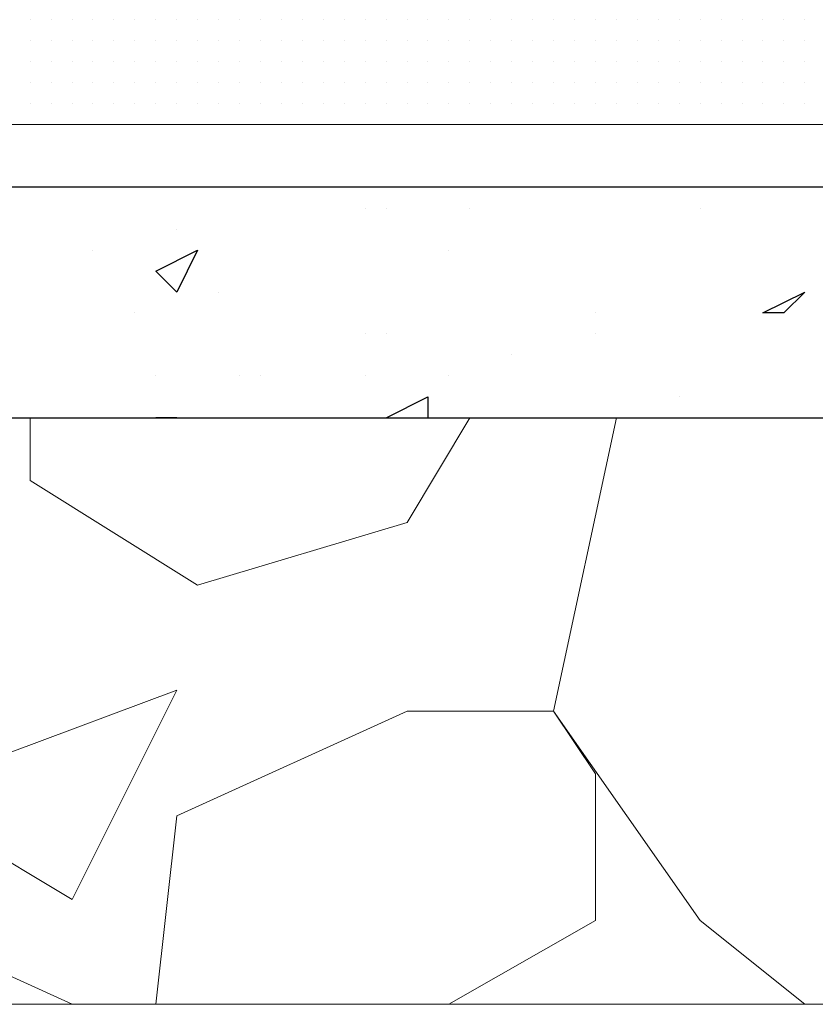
# Model space of a CAD drawing. Header units: metres. Extents: x 5.7 to 89.8, y 4 to 63.5.
# Tile 62 of 256: x 16.526 to 16.892, y 45.389 to 45.841. Entities that reach past the tile are written whole.
import ezdxf

# ---------------------------------------------------------------- set-up
doc = ezdxf.new("R2010")
doc.units = ezdxf.units.M
doc.header["$MEASUREMENT"] = 0
for name, color, linetype in [('PDF17_hatch', 7, 'Continuous'), ('PDF17_hatch-borshi', 7, 'Continuous'), ('PDF17_kaff', 7, 'Continuous')]:
    doc.layers.add(name, color=color, linetype=linetype)

msp = doc.modelspace()

# ---------------------------------------------------------------- linework, layer by layer
at = {"layer": 'PDF17_hatch', "lineweight": 25}
for points in [[(16.68445, 45.75462), (16.68445, 45.75462)], [(16.69408, 45.75462), (16.69408, 45.75462)], [(16.7326, 45.75462), (16.7326, 45.75462)], [(16.83855, 45.75462), (16.83855, 45.75462)], [(16.59777, 45.74499), (16.59777, 45.74499)], [(16.55924, 45.73536), (16.55924, 45.73536)], [(16.72297, 45.73536), (16.72297, 45.73536)], [(16.61703, 45.7161), (16.61703, 45.7161)], [(16.8867, 45.7161), (16.8867, 45.7161)], [(16.57851, 45.70646), (16.57851, 45.70646)], [(16.79039, 45.70646), (16.79039, 45.70646)], [(16.87707, 45.70646), (16.87707, 45.70646)], [(16.68445, 45.69683), (16.68445, 45.69683)], [(16.69408, 45.69683), (16.69408, 45.69683)], [(16.79039, 45.69683), (16.79039, 45.69683)], [(16.75187, 45.6872), (16.75187, 45.6872)], [(16.58814, 45.67757), (16.58814, 45.67757)], [(16.62666, 45.67757), (16.62666, 45.67757)], [(16.63629, 45.67757), (16.63629, 45.67757)], [(16.68445, 45.67757), (16.68445, 45.67757)], [(16.72297, 45.67757), (16.72297, 45.67757)], [(16.69408, 45.65831), (16.71334, 45.66794), (16.71334, 45.65831)], [(16.82892, 45.66794), (16.82892, 45.66794)], [(16.58814, 45.65831), (16.58814, 45.65831)], [(16.59777, 45.65831), (16.58814, 45.65831)], [(16.8867, 45.65831), (16.8867, 45.65831)]]:
    msp.add_lwpolyline(points, dxfattribs=at)
for points in [[(16.6074, 45.73536), (16.59777, 45.7161), (16.58814, 45.72573)], [(16.8867, 45.7161), (16.87707, 45.70646), (16.86744, 45.70646)]]:
    msp.add_lwpolyline(points, close=True, dxfattribs=at)
at = {"layer": 'PDF17_hatch-borshi', "lineweight": 18}
for points in [[(16.53035, 45.8413), (16.53035, 45.8413)], [(16.53035, 45.8413), (16.53035, 45.8413)], [(16.53035, 45.8413), (16.53035, 45.8413)], [(16.53035, 45.8413), (16.53035, 45.8413)], [(16.53035, 45.8413), (16.53035, 45.8413)], [(16.53998, 45.8413), (16.53998, 45.8413)], [(16.53998, 45.8413), (16.53998, 45.8413)], [(16.53998, 45.8413), (16.53998, 45.8413)], [(16.54961, 45.8413), (16.54961, 45.8413)], [(16.54961, 45.8413), (16.54961, 45.8413)], [(16.54961, 45.8413), (16.54961, 45.8413)], [(16.54961, 45.8413), (16.54961, 45.8413)], [(16.55924, 45.8413), (16.55924, 45.8413)], [(16.55924, 45.8413), (16.55924, 45.8413)], [(16.55924, 45.8413), (16.55924, 45.8413)], [(16.55924, 45.8413), (16.55924, 45.8413)], [(16.56887, 45.8413), (16.56887, 45.8413)], [(16.56887, 45.8413), (16.56887, 45.8413)], [(16.56887, 45.8413), (16.56887, 45.8413)], [(16.56887, 45.8413), (16.56887, 45.8413)], [(16.56887, 45.8413), (16.56887, 45.8413)], [(16.57851, 45.8413), (16.57851, 45.8413)], [(16.57851, 45.8413), (16.57851, 45.8413)], [(16.57851, 45.8413), (16.57851, 45.8413)], [(16.58814, 45.8413), (16.58814, 45.8413)], [(16.58814, 45.8413), (16.58814, 45.8413)], [(16.58814, 45.8413), (16.58814, 45.8413)], [(16.58814, 45.8413), (16.58814, 45.8413)], [(16.58814, 45.8413), (16.58814, 45.8413)], [(16.59777, 45.8413), (16.59777, 45.8413)], [(16.59777, 45.8413), (16.59777, 45.8413)], [(16.59777, 45.8413), (16.59777, 45.8413)], [(16.6074, 45.8413), (16.6074, 45.8413)], [(16.6074, 45.8413), (16.6074, 45.8413)], [(16.6074, 45.8413), (16.6074, 45.8413)], [(16.6074, 45.8413), (16.6074, 45.8413)], [(16.61703, 45.8413), (16.61703, 45.8413)], [(16.61703, 45.8413), (16.61703, 45.8413)], [(16.62666, 45.8413), (16.62666, 45.8413)], [(16.62666, 45.8413), (16.62666, 45.8413)], [(16.62666, 45.8413), (16.62666, 45.8413)], [(16.62666, 45.8413), (16.62666, 45.8413)], [(16.62666, 45.8413), (16.62666, 45.8413)], [(16.63629, 45.8413), (16.63629, 45.8413)], [(16.63629, 45.8413), (16.63629, 45.8413)], [(16.63629, 45.8413), (16.63629, 45.8413)], [(16.64592, 45.8413), (16.64592, 45.8413)], [(16.64592, 45.8413), (16.64592, 45.8413)], [(16.64592, 45.8413), (16.64592, 45.8413)], [(16.65556, 45.8413), (16.65556, 45.8413)], [(16.65556, 45.8413), (16.65556, 45.8413)], [(16.65556, 45.8413), (16.65556, 45.8413)], [(16.66519, 45.8413), (16.66519, 45.8413)], [(16.66519, 45.8413), (16.66519, 45.8413)], [(16.66519, 45.8413), (16.66519, 45.8413)], [(16.66519, 45.8413), (16.66519, 45.8413)], [(16.67482, 45.8413), (16.67482, 45.8413)], [(16.67482, 45.8413), (16.67482, 45.8413)], [(16.67482, 45.8413), (16.67482, 45.8413)], [(16.68445, 45.8413), (16.68445, 45.8413)], [(16.68445, 45.8413), (16.68445, 45.8413)], [(16.68445, 45.8413), (16.68445, 45.8413)], [(16.68445, 45.8413), (16.68445, 45.8413)], [(16.69408, 45.8413), (16.69408, 45.8413)], [(16.69408, 45.8413), (16.69408, 45.8413)], [(16.70371, 45.8413), (16.70371, 45.8413)], [(16.70371, 45.8413), (16.70371, 45.8413)], [(16.70371, 45.8413), (16.70371, 45.8413)], [(16.71334, 45.8413), (16.71334, 45.8413)], [(16.71334, 45.8413), (16.71334, 45.8413)], [(16.71334, 45.8413), (16.71334, 45.8413)], [(16.71334, 45.8413), (16.71334, 45.8413)], [(16.72297, 45.8413), (16.72297, 45.8413)], [(16.72297, 45.8413), (16.72297, 45.8413)], [(16.72297, 45.8413), (16.72297, 45.8413)], [(16.7326, 45.8413), (16.7326, 45.8413)], [(16.7326, 45.8413), (16.7326, 45.8413)], [(16.7326, 45.8413), (16.7326, 45.8413)], [(16.7326, 45.8413), (16.7326, 45.8413)], [(16.7326, 45.8413), (16.7326, 45.8413)], [(16.74224, 45.8413), (16.74224, 45.8413)], [(16.74224, 45.8413), (16.74224, 45.8413)], [(16.75187, 45.8413), (16.75187, 45.8413)], [(16.75187, 45.8413), (16.75187, 45.8413)], [(16.75187, 45.8413), (16.75187, 45.8413)], [(16.7615, 45.8413), (16.7615, 45.8413)], [(16.7615, 45.8413), (16.7615, 45.8413)], [(16.7615, 45.8413), (16.7615, 45.8413)], [(16.7615, 45.8413), (16.7615, 45.8413)], [(16.77113, 45.8413), (16.77113, 45.8413)], [(16.77113, 45.8413), (16.77113, 45.8413)], [(16.77113, 45.8413), (16.77113, 45.8413)], [(16.78076, 45.8413), (16.78076, 45.8413)], [(16.78076, 45.8413), (16.78076, 45.8413)], [(16.78076, 45.8413), (16.78076, 45.8413)], [(16.78076, 45.8413), (16.78076, 45.8413)], [(16.78076, 45.8413), (16.78076, 45.8413)], [(16.79039, 45.8413), (16.79039, 45.8413)], [(16.79039, 45.8413), (16.79039, 45.8413)], [(16.79039, 45.8413), (16.79039, 45.8413)], [(16.79039, 45.8413), (16.79039, 45.8413)], [(16.80002, 45.8413), (16.80002, 45.8413)], [(16.80002, 45.8413), (16.80002, 45.8413)], [(16.80002, 45.8413), (16.80002, 45.8413)], [(16.80002, 45.8413), (16.80002, 45.8413)], [(16.80965, 45.8413), (16.80965, 45.8413)], [(16.80965, 45.8413), (16.80965, 45.8413)], [(16.80965, 45.8413), (16.80965, 45.8413)], [(16.80965, 45.8413), (16.80965, 45.8413)], [(16.81929, 45.8413), (16.81929, 45.8413)], [(16.81929, 45.8413), (16.81929, 45.8413)], [(16.81929, 45.8413), (16.81929, 45.8413)], [(16.81929, 45.8413), (16.81929, 45.8413)], [(16.82892, 45.8413), (16.82892, 45.8413)], [(16.82892, 45.8413), (16.82892, 45.8413)], [(16.83855, 45.8413), (16.83855, 45.8413)], [(16.83855, 45.8413), (16.83855, 45.8413)], [(16.83855, 45.8413), (16.83855, 45.8413)], [(16.83855, 45.8413), (16.83855, 45.8413)], [(16.83855, 45.8413), (16.83855, 45.8413)], [(16.84818, 45.8413), (16.84818, 45.8413)], [(16.84818, 45.8413), (16.84818, 45.8413)], [(16.85781, 45.8413), (16.85781, 45.8413)], [(16.85781, 45.8413), (16.85781, 45.8413)], [(16.85781, 45.8413), (16.85781, 45.8413)], [(16.85781, 45.8413), (16.85781, 45.8413)], [(16.86744, 45.8413), (16.86744, 45.8413)], [(16.86744, 45.8413), (16.86744, 45.8413)], [(16.86744, 45.8413), (16.86744, 45.8413)], [(16.87707, 45.8413), (16.87707, 45.8413)], [(16.87707, 45.8413), (16.87707, 45.8413)], [(16.87707, 45.8413), (16.87707, 45.8413)], [(16.87707, 45.8413), (16.87707, 45.8413)], [(16.8867, 45.8413), (16.8867, 45.8413)], [(16.8867, 45.8413), (16.8867, 45.8413)], [(16.8867, 45.8413), (16.8867, 45.8413)], [(16.53035, 45.83167), (16.53035, 45.83167)], [(16.53035, 45.83167), (16.53035, 45.83167)], [(16.53035, 45.83167), (16.53035, 45.83167)], [(16.53035, 45.83167), (16.53035, 45.83167)], [(16.53998, 45.83167), (16.53998, 45.83167)], [(16.53998, 45.83167), (16.53998, 45.83167)], [(16.53998, 45.83167), (16.53998, 45.83167)], [(16.53998, 45.83167), (16.53998, 45.83167)], [(16.54961, 45.83167), (16.54961, 45.83167)], [(16.54961, 45.83167), (16.54961, 45.83167)], [(16.54961, 45.83167), (16.54961, 45.83167)], [(16.55924, 45.83167), (16.55924, 45.83167)], [(16.55924, 45.83167), (16.55924, 45.83167)], [(16.55924, 45.83167), (16.55924, 45.83167)], [(16.55924, 45.83167), (16.55924, 45.83167)], [(16.56887, 45.83167), (16.56887, 45.83167)], [(16.56887, 45.83167), (16.56887, 45.83167)], [(16.56887, 45.83167), (16.56887, 45.83167)], [(16.56887, 45.83167), (16.56887, 45.83167)], [(16.57851, 45.83167), (16.57851, 45.83167)], [(16.57851, 45.83167), (16.57851, 45.83167)], [(16.57851, 45.83167), (16.57851, 45.83167)], [(16.57851, 45.83167), (16.57851, 45.83167)], [(16.58814, 45.83167), (16.58814, 45.83167)], [(16.58814, 45.83167), (16.58814, 45.83167)], [(16.58814, 45.83167), (16.58814, 45.83167)], [(16.59777, 45.83167), (16.59777, 45.83167)], [(16.59777, 45.83167), (16.59777, 45.83167)], [(16.59777, 45.83167), (16.59777, 45.83167)], [(16.59777, 45.83167), (16.59777, 45.83167)], [(16.59777, 45.83167), (16.59777, 45.83167)], [(16.6074, 45.83167), (16.6074, 45.83167)], [(16.61703, 45.83167), (16.61703, 45.83167)], [(16.61703, 45.83167), (16.61703, 45.83167)], [(16.61703, 45.83167), (16.61703, 45.83167)], [(16.61703, 45.83167), (16.61703, 45.83167)], [(16.62666, 45.83167), (16.62666, 45.83167)], [(16.62666, 45.83167), (16.62666, 45.83167)], [(16.63629, 45.83167), (16.63629, 45.83167)], [(16.63629, 45.83167), (16.63629, 45.83167)], [(16.63629, 45.83167), (16.63629, 45.83167)], [(16.63629, 45.83167), (16.63629, 45.83167)], [(16.64592, 45.83167), (16.64592, 45.83167)], [(16.64592, 45.83167), (16.64592, 45.83167)], [(16.64592, 45.83167), (16.64592, 45.83167)], [(16.65556, 45.83167), (16.65556, 45.83167)], [(16.65556, 45.83167), (16.65556, 45.83167)], [(16.65556, 45.83167), (16.65556, 45.83167)], [(16.65556, 45.83167), (16.65556, 45.83167)], [(16.66519, 45.83167), (16.66519, 45.83167)], [(16.66519, 45.83167), (16.66519, 45.83167)], [(16.66519, 45.83167), (16.66519, 45.83167)], [(16.67482, 45.83167), (16.67482, 45.83167)], [(16.67482, 45.83167), (16.67482, 45.83167)], [(16.67482, 45.83167), (16.67482, 45.83167)], [(16.68445, 45.83167), (16.68445, 45.83167)], [(16.68445, 45.83167), (16.68445, 45.83167)], [(16.68445, 45.83167), (16.68445, 45.83167)], [(16.69408, 45.83167), (16.69408, 45.83167)], [(16.69408, 45.83167), (16.69408, 45.83167)], [(16.69408, 45.83167), (16.69408, 45.83167)], [(16.69408, 45.83167), (16.69408, 45.83167)], [(16.70371, 45.83167), (16.70371, 45.83167)], [(16.70371, 45.83167), (16.70371, 45.83167)], [(16.70371, 45.83167), (16.70371, 45.83167)], [(16.71334, 45.83167), (16.71334, 45.83167)], [(16.71334, 45.83167), (16.71334, 45.83167)], [(16.71334, 45.83167), (16.71334, 45.83167)], [(16.71334, 45.83167), (16.71334, 45.83167)], [(16.71334, 45.83167), (16.71334, 45.83167)], [(16.72297, 45.83167), (16.72297, 45.83167)], [(16.72297, 45.83167), (16.72297, 45.83167)], [(16.72297, 45.83167), (16.72297, 45.83167)], [(16.72297, 45.83167), (16.72297, 45.83167)], [(16.7326, 45.83167), (16.7326, 45.83167)], [(16.7326, 45.83167), (16.7326, 45.83167)], [(16.7326, 45.83167), (16.7326, 45.83167)], [(16.7326, 45.83167), (16.7326, 45.83167)], [(16.74224, 45.83167), (16.74224, 45.83167)], [(16.74224, 45.83167), (16.74224, 45.83167)], [(16.74224, 45.83167), (16.74224, 45.83167)], [(16.74224, 45.83167), (16.74224, 45.83167)], [(16.75187, 45.83167), (16.75187, 45.83167)], [(16.75187, 45.83167), (16.75187, 45.83167)], [(16.75187, 45.83167), (16.75187, 45.83167)], [(16.75187, 45.83167), (16.75187, 45.83167)], [(16.7615, 45.83167), (16.7615, 45.83167)], [(16.7615, 45.83167), (16.7615, 45.83167)], [(16.7615, 45.83167), (16.7615, 45.83167)], [(16.77113, 45.83167), (16.77113, 45.83167)], [(16.77113, 45.83167), (16.77113, 45.83167)], [(16.77113, 45.83167), (16.77113, 45.83167)], [(16.77113, 45.83167), (16.77113, 45.83167)], [(16.78076, 45.83167), (16.78076, 45.83167)], [(16.78076, 45.83167), (16.78076, 45.83167)], [(16.78076, 45.83167), (16.78076, 45.83167)], [(16.79039, 45.83167), (16.79039, 45.83167)], [(16.79039, 45.83167), (16.79039, 45.83167)], [(16.79039, 45.83167), (16.79039, 45.83167)], [(16.80002, 45.83167), (16.80002, 45.83167)], [(16.80002, 45.83167), (16.80002, 45.83167)], [(16.80965, 45.83167), (16.80965, 45.83167)], [(16.80965, 45.83167), (16.80965, 45.83167)], [(16.80965, 45.83167), (16.80965, 45.83167)], [(16.81929, 45.83167), (16.81929, 45.83167)], [(16.81929, 45.83167), (16.81929, 45.83167)], [(16.81929, 45.83167), (16.81929, 45.83167)], [(16.82892, 45.83167), (16.82892, 45.83167)], [(16.82892, 45.83167), (16.82892, 45.83167)], [(16.83855, 45.83167), (16.83855, 45.83167)], [(16.83855, 45.83167), (16.83855, 45.83167)], [(16.83855, 45.83167), (16.83855, 45.83167)], [(16.84818, 45.83167), (16.84818, 45.83167)], [(16.84818, 45.83167), (16.84818, 45.83167)], [(16.84818, 45.83167), (16.84818, 45.83167)], [(16.84818, 45.83167), (16.84818, 45.83167)], [(16.85781, 45.83167), (16.85781, 45.83167)], [(16.86744, 45.83167), (16.86744, 45.83167)], [(16.86744, 45.83167), (16.86744, 45.83167)], [(16.86744, 45.83167), (16.86744, 45.83167)], [(16.86744, 45.83167), (16.86744, 45.83167)], [(16.87707, 45.83167), (16.87707, 45.83167)], [(16.87707, 45.83167), (16.87707, 45.83167)], [(16.87707, 45.83167), (16.87707, 45.83167)], [(16.8867, 45.83167), (16.8867, 45.83167)], [(16.8867, 45.83167), (16.8867, 45.83167)], [(16.8867, 45.83167), (16.8867, 45.83167)], [(16.8867, 45.83167), (16.8867, 45.83167)], [(16.8867, 45.83167), (16.8867, 45.83167)], [(16.53035, 45.82204), (16.53035, 45.82204)], [(16.53035, 45.82204), (16.53035, 45.82204)], [(16.53035, 45.82204), (16.53035, 45.82204)], [(16.53035, 45.82204), (16.53035, 45.82204)], [(16.53998, 45.82204), (16.53998, 45.82204)], [(16.53998, 45.82204), (16.53998, 45.82204)], [(16.53998, 45.82204), (16.53998, 45.82204)], [(16.54961, 45.82204), (16.54961, 45.82204)], [(16.54961, 45.82204), (16.54961, 45.82204)], [(16.54961, 45.82204), (16.54961, 45.82204)], [(16.55924, 45.82204), (16.55924, 45.82204)], [(16.55924, 45.82204), (16.55924, 45.82204)], [(16.55924, 45.82204), (16.55924, 45.82204)], [(16.56887, 45.82204), (16.56887, 45.82204)], [(16.56887, 45.82204), (16.56887, 45.82204)], [(16.56887, 45.82204), (16.56887, 45.82204)], [(16.56887, 45.82204), (16.56887, 45.82204)], [(16.57851, 45.82204), (16.57851, 45.82204)], [(16.57851, 45.82204), (16.57851, 45.82204)], [(16.57851, 45.82204), (16.57851, 45.82204)], [(16.58814, 45.82204), (16.58814, 45.82204)], [(16.58814, 45.82204), (16.58814, 45.82204)], [(16.58814, 45.82204), (16.58814, 45.82204)], [(16.58814, 45.82204), (16.58814, 45.82204)], [(16.59777, 45.82204), (16.59777, 45.82204)], [(16.59777, 45.82204), (16.59777, 45.82204)], [(16.59777, 45.82204), (16.59777, 45.82204)], [(16.59777, 45.82204), (16.59777, 45.82204)], [(16.6074, 45.82204), (16.6074, 45.82204)], [(16.6074, 45.82204), (16.6074, 45.82204)], [(16.6074, 45.82204), (16.6074, 45.82204)], [(16.61703, 45.82204), (16.61703, 45.82204)], [(16.61703, 45.82204), (16.61703, 45.82204)], [(16.61703, 45.82204), (16.61703, 45.82204)], [(16.62666, 45.82204), (16.62666, 45.82204)], [(16.62666, 45.82204), (16.62666, 45.82204)], [(16.62666, 45.82204), (16.62666, 45.82204)], [(16.62666, 45.82204), (16.62666, 45.82204)], [(16.63629, 45.82204), (16.63629, 45.82204)], [(16.63629, 45.82204), (16.63629, 45.82204)], [(16.64592, 45.82204), (16.64592, 45.82204)], [(16.64592, 45.82204), (16.64592, 45.82204)], [(16.64592, 45.82204), (16.64592, 45.82204)], [(16.64592, 45.82204), (16.64592, 45.82204)], [(16.64592, 45.82204), (16.64592, 45.82204)], [(16.64592, 45.82204), (16.64592, 45.82204)], [(16.65556, 45.82204), (16.65556, 45.82204)], [(16.65556, 45.82204), (16.65556, 45.82204)], [(16.66519, 45.82204), (16.66519, 45.82204)], [(16.66519, 45.82204), (16.66519, 45.82204)], [(16.66519, 45.82204), (16.66519, 45.82204)], [(16.66519, 45.82204), (16.66519, 45.82204)], [(16.67482, 45.82204), (16.67482, 45.82204)], [(16.67482, 45.82204), (16.67482, 45.82204)], [(16.68445, 45.82204), (16.68445, 45.82204)], [(16.68445, 45.82204), (16.68445, 45.82204)], [(16.68445, 45.82204), (16.68445, 45.82204)], [(16.68445, 45.82204), (16.68445, 45.82204)], [(16.69408, 45.82204), (16.69408, 45.82204)], [(16.69408, 45.82204), (16.69408, 45.82204)], [(16.69408, 45.82204), (16.69408, 45.82204)], [(16.70371, 45.82204), (16.70371, 45.82204)], [(16.70371, 45.82204), (16.70371, 45.82204)], [(16.70371, 45.82204), (16.70371, 45.82204)], [(16.71334, 45.82204), (16.71334, 45.82204)], [(16.71334, 45.82204), (16.71334, 45.82204)], [(16.71334, 45.82204), (16.71334, 45.82204)], [(16.72297, 45.82204), (16.72297, 45.82204)], [(16.72297, 45.82204), (16.72297, 45.82204)], [(16.72297, 45.82204), (16.72297, 45.82204)], [(16.7326, 45.82204), (16.7326, 45.82204)], [(16.7326, 45.82204), (16.7326, 45.82204)], [(16.74224, 45.82204), (16.74224, 45.82204)], [(16.74224, 45.82204), (16.74224, 45.82204)], [(16.74224, 45.82204), (16.74224, 45.82204)], [(16.74224, 45.82204), (16.74224, 45.82204)], [(16.75187, 45.82204), (16.75187, 45.82204)], [(16.75187, 45.82204), (16.75187, 45.82204)], [(16.75187, 45.82204), (16.75187, 45.82204)], [(16.75187, 45.82204), (16.75187, 45.82204)], [(16.7615, 45.82204), (16.7615, 45.82204)], [(16.7615, 45.82204), (16.7615, 45.82204)], [(16.77113, 45.82204), (16.77113, 45.82204)], [(16.77113, 45.82204), (16.77113, 45.82204)], [(16.77113, 45.82204), (16.77113, 45.82204)], [(16.77113, 45.82204), (16.77113, 45.82204)], [(16.78076, 45.82204), (16.78076, 45.82204)], [(16.78076, 45.82204), (16.78076, 45.82204)], [(16.78076, 45.82204), (16.78076, 45.82204)], [(16.78076, 45.82204), (16.78076, 45.82204)], [(16.79039, 45.82204), (16.79039, 45.82204)], [(16.79039, 45.82204), (16.79039, 45.82204)], [(16.79039, 45.82204), (16.79039, 45.82204)], [(16.79039, 45.82204), (16.79039, 45.82204)], [(16.80002, 45.82204), (16.80002, 45.82204)], [(16.80002, 45.82204), (16.80002, 45.82204)], [(16.80002, 45.82204), (16.80002, 45.82204)], [(16.80965, 45.82204), (16.80965, 45.82204)], [(16.80965, 45.82204), (16.80965, 45.82204)], [(16.80965, 45.82204), (16.80965, 45.82204)], [(16.81929, 45.82204), (16.81929, 45.82204)], [(16.81929, 45.82204), (16.81929, 45.82204)], [(16.81929, 45.82204), (16.81929, 45.82204)], [(16.81929, 45.82204), (16.81929, 45.82204)], [(16.82892, 45.82204), (16.82892, 45.82204)], [(16.82892, 45.82204), (16.82892, 45.82204)], [(16.82892, 45.82204), (16.82892, 45.82204)], [(16.82892, 45.82204), (16.82892, 45.82204)], [(16.83855, 45.82204), (16.83855, 45.82204)], [(16.83855, 45.82204), (16.83855, 45.82204)], [(16.83855, 45.82204), (16.83855, 45.82204)], [(16.83855, 45.82204), (16.83855, 45.82204)], [(16.84818, 45.82204), (16.84818, 45.82204)], [(16.84818, 45.82204), (16.84818, 45.82204)], [(16.84818, 45.82204), (16.84818, 45.82204)], [(16.84818, 45.82204), (16.84818, 45.82204)], [(16.84818, 45.82204), (16.84818, 45.82204)], [(16.85781, 45.82204), (16.85781, 45.82204)], [(16.85781, 45.82204), (16.85781, 45.82204)], [(16.85781, 45.82204), (16.85781, 45.82204)], [(16.85781, 45.82204), (16.85781, 45.82204)], [(16.86744, 45.82204), (16.86744, 45.82204)], [(16.86744, 45.82204), (16.86744, 45.82204)], [(16.86744, 45.82204), (16.86744, 45.82204)], [(16.86744, 45.82204), (16.86744, 45.82204)], [(16.87707, 45.82204), (16.87707, 45.82204)], [(16.87707, 45.82204), (16.87707, 45.82204)], [(16.87707, 45.82204), (16.87707, 45.82204)], [(16.87707, 45.82204), (16.87707, 45.82204)], [(16.8867, 45.82204), (16.8867, 45.82204)], [(16.8867, 45.82204), (16.8867, 45.82204)], [(16.53035, 45.81241), (16.53035, 45.81241)], [(16.53035, 45.81241), (16.53035, 45.81241)], [(16.53035, 45.81241), (16.53035, 45.81241)], [(16.53998, 45.81241), (16.53998, 45.81241)], [(16.53998, 45.81241), (16.53998, 45.81241)], [(16.53998, 45.81241), (16.53998, 45.81241)], [(16.54961, 45.81241), (16.54961, 45.81241)], [(16.54961, 45.81241), (16.54961, 45.81241)], [(16.54961, 45.81241), (16.54961, 45.81241)], [(16.55924, 45.81241), (16.55924, 45.81241)], [(16.55924, 45.81241), (16.55924, 45.81241)], [(16.55924, 45.81241), (16.55924, 45.81241)], [(16.55924, 45.81241), (16.55924, 45.81241)], [(16.55924, 45.81241), (16.55924, 45.81241)], [(16.56887, 45.81241), (16.56887, 45.81241)], [(16.56887, 45.81241), (16.56887, 45.81241)], [(16.56887, 45.81241), (16.56887, 45.81241)], [(16.56887, 45.81241), (16.56887, 45.81241)], [(16.57851, 45.81241), (16.57851, 45.81241)], [(16.57851, 45.81241), (16.57851, 45.81241)], [(16.57851, 45.81241), (16.57851, 45.81241)], [(16.57851, 45.81241), (16.57851, 45.81241)], [(16.57851, 45.81241), (16.57851, 45.81241)], [(16.58814, 45.81241), (16.58814, 45.81241)], [(16.58814, 45.81241), (16.58814, 45.81241)], [(16.59777, 45.81241), (16.59777, 45.81241)], [(16.59777, 45.81241), (16.59777, 45.81241)], [(16.59777, 45.81241), (16.59777, 45.81241)], [(16.59777, 45.81241), (16.59777, 45.81241)], [(16.6074, 45.81241), (16.6074, 45.81241)], [(16.61703, 45.81241), (16.61703, 45.81241)], [(16.61703, 45.81241), (16.61703, 45.81241)], [(16.61703, 45.81241), (16.61703, 45.81241)], [(16.61703, 45.81241), (16.61703, 45.81241)], [(16.61703, 45.81241), (16.61703, 45.81241)], [(16.62666, 45.81241), (16.62666, 45.81241)], [(16.62666, 45.81241), (16.62666, 45.81241)], [(16.62666, 45.81241), (16.62666, 45.81241)], [(16.63629, 45.81241), (16.63629, 45.81241)], [(16.63629, 45.81241), (16.63629, 45.81241)], [(16.63629, 45.81241), (16.63629, 45.81241)], [(16.64592, 45.81241), (16.64592, 45.81241)], [(16.64592, 45.81241), (16.64592, 45.81241)], [(16.65556, 45.81241), (16.65556, 45.81241)], [(16.65556, 45.81241), (16.65556, 45.81241)], [(16.65556, 45.81241), (16.65556, 45.81241)], [(16.65556, 45.81241), (16.65556, 45.81241)], [(16.66519, 45.81241), (16.66519, 45.81241)], [(16.66519, 45.81241), (16.66519, 45.81241)], [(16.67482, 45.81241), (16.67482, 45.81241)], [(16.67482, 45.81241), (16.67482, 45.81241)], [(16.67482, 45.81241), (16.67482, 45.81241)], [(16.67482, 45.81241), (16.67482, 45.81241)], [(16.68445, 45.81241), (16.68445, 45.81241)], [(16.68445, 45.81241), (16.68445, 45.81241)], [(16.69408, 45.81241), (16.69408, 45.81241)], [(16.69408, 45.81241), (16.69408, 45.81241)], [(16.69408, 45.81241), (16.69408, 45.81241)], [(16.69408, 45.81241), (16.69408, 45.81241)], [(16.70371, 45.81241), (16.70371, 45.81241)], [(16.70371, 45.81241), (16.70371, 45.81241)], [(16.71334, 45.81241), (16.71334, 45.81241)], [(16.71334, 45.81241), (16.71334, 45.81241)], [(16.71334, 45.81241), (16.71334, 45.81241)], [(16.71334, 45.81241), (16.71334, 45.81241)], [(16.71334, 45.81241), (16.71334, 45.81241)], [(16.72297, 45.81241), (16.72297, 45.81241)], [(16.72297, 45.81241), (16.72297, 45.81241)], [(16.72297, 45.81241), (16.72297, 45.81241)], [(16.7326, 45.81241), (16.7326, 45.81241)], [(16.7326, 45.81241), (16.7326, 45.81241)], [(16.7326, 45.81241), (16.7326, 45.81241)], [(16.74224, 45.81241), (16.74224, 45.81241)], [(16.74224, 45.81241), (16.74224, 45.81241)], [(16.74224, 45.81241), (16.74224, 45.81241)], [(16.74224, 45.81241), (16.74224, 45.81241)], [(16.75187, 45.81241), (16.75187, 45.81241)], [(16.75187, 45.81241), (16.75187, 45.81241)], [(16.75187, 45.81241), (16.75187, 45.81241)], [(16.75187, 45.81241), (16.75187, 45.81241)], [(16.7615, 45.81241), (16.7615, 45.81241)], [(16.7615, 45.81241), (16.7615, 45.81241)], [(16.77113, 45.81241), (16.77113, 45.81241)], [(16.77113, 45.81241), (16.77113, 45.81241)], [(16.77113, 45.81241), (16.77113, 45.81241)], [(16.77113, 45.81241), (16.77113, 45.81241)], [(16.77113, 45.81241), (16.77113, 45.81241)], [(16.78076, 45.81241), (16.78076, 45.81241)], [(16.78076, 45.81241), (16.78076, 45.81241)], [(16.78076, 45.81241), (16.78076, 45.81241)], [(16.78076, 45.81241), (16.78076, 45.81241)], [(16.78076, 45.81241), (16.78076, 45.81241)], [(16.79039, 45.81241), (16.79039, 45.81241)], [(16.79039, 45.81241), (16.79039, 45.81241)], [(16.79039, 45.81241), (16.79039, 45.81241)], [(16.80002, 45.81241), (16.80002, 45.81241)], [(16.80002, 45.81241), (16.80002, 45.81241)], [(16.80002, 45.81241), (16.80002, 45.81241)], [(16.80002, 45.81241), (16.80002, 45.81241)], [(16.80002, 45.81241), (16.80002, 45.81241)], [(16.80002, 45.81241), (16.80002, 45.81241)], [(16.80965, 45.81241), (16.80965, 45.81241)], [(16.80965, 45.81241), (16.80965, 45.81241)], [(16.80965, 45.81241), (16.80965, 45.81241)], [(16.81929, 45.81241), (16.81929, 45.81241)], [(16.81929, 45.81241), (16.81929, 45.81241)], [(16.81929, 45.81241), (16.81929, 45.81241)], [(16.82892, 45.81241), (16.82892, 45.81241)], [(16.82892, 45.81241), (16.82892, 45.81241)], [(16.82892, 45.81241), (16.82892, 45.81241)], [(16.82892, 45.81241), (16.82892, 45.81241)], [(16.83855, 45.81241), (16.83855, 45.81241)], [(16.83855, 45.81241), (16.83855, 45.81241)], [(16.83855, 45.81241), (16.83855, 45.81241)], [(16.83855, 45.81241), (16.83855, 45.81241)], [(16.84818, 45.81241), (16.84818, 45.81241)], [(16.84818, 45.81241), (16.84818, 45.81241)], [(16.84818, 45.81241), (16.84818, 45.81241)], [(16.84818, 45.81241), (16.84818, 45.81241)], [(16.85781, 45.81241), (16.85781, 45.81241)], [(16.85781, 45.81241), (16.85781, 45.81241)], [(16.85781, 45.81241), (16.85781, 45.81241)], [(16.86744, 45.81241), (16.86744, 45.81241)], [(16.86744, 45.81241), (16.86744, 45.81241)], [(16.86744, 45.81241), (16.86744, 45.81241)], [(16.86744, 45.81241), (16.86744, 45.81241)], [(16.87707, 45.81241), (16.87707, 45.81241)], [(16.87707, 45.81241), (16.87707, 45.81241)], [(16.87707, 45.81241), (16.87707, 45.81241)], [(16.8867, 45.81241), (16.8867, 45.81241)], [(16.8867, 45.81241), (16.8867, 45.81241)], [(16.8867, 45.81241), (16.8867, 45.81241)], [(16.53035, 45.80278), (16.53035, 45.80278)], [(16.53035, 45.80278), (16.53035, 45.80278)], [(16.53035, 45.80278), (16.53035, 45.80278)], [(16.53035, 45.80278), (16.53035, 45.80278)], [(16.53998, 45.80278), (16.53998, 45.80278)], [(16.53998, 45.80278), (16.53998, 45.80278)], [(16.54961, 45.80278), (16.54961, 45.80278)], [(16.54961, 45.80278), (16.54961, 45.80278)], [(16.54961, 45.80278), (16.54961, 45.80278)], [(16.54961, 45.80278), (16.54961, 45.80278)], [(16.55924, 45.80278), (16.55924, 45.80278)], [(16.55924, 45.80278), (16.55924, 45.80278)], [(16.55924, 45.80278), (16.55924, 45.80278)], [(16.55924, 45.80278), (16.55924, 45.80278)], [(16.56887, 45.80278), (16.56887, 45.80278)], [(16.56887, 45.80278), (16.56887, 45.80278)], [(16.57851, 45.80278), (16.57851, 45.80278)], [(16.57851, 45.80278), (16.57851, 45.80278)], [(16.57851, 45.80278), (16.57851, 45.80278)], [(16.57851, 45.80278), (16.57851, 45.80278)], [(16.58814, 45.80278), (16.58814, 45.80278)], [(16.58814, 45.80278), (16.58814, 45.80278)], [(16.58814, 45.80278), (16.58814, 45.80278)], [(16.58814, 45.80278), (16.58814, 45.80278)], [(16.59777, 45.80278), (16.59777, 45.80278)], [(16.59777, 45.80278), (16.59777, 45.80278)], [(16.59777, 45.80278), (16.59777, 45.80278)], [(16.6074, 45.80278), (16.6074, 45.80278)], [(16.6074, 45.80278), (16.6074, 45.80278)], [(16.6074, 45.80278), (16.6074, 45.80278)], [(16.6074, 45.80278), (16.6074, 45.80278)], [(16.61703, 45.80278), (16.61703, 45.80278)], [(16.61703, 45.80278), (16.61703, 45.80278)], [(16.61703, 45.80278), (16.61703, 45.80278)], [(16.61703, 45.80278), (16.61703, 45.80278)], [(16.62666, 45.80278), (16.62666, 45.80278)], [(16.62666, 45.80278), (16.62666, 45.80278)], [(16.62666, 45.80278), (16.62666, 45.80278)], [(16.63629, 45.80278), (16.63629, 45.80278)], [(16.63629, 45.80278), (16.63629, 45.80278)], [(16.63629, 45.80278), (16.63629, 45.80278)], [(16.64592, 45.80278), (16.64592, 45.80278)], [(16.64592, 45.80278), (16.64592, 45.80278)], [(16.64592, 45.80278), (16.64592, 45.80278)], [(16.64592, 45.80278), (16.64592, 45.80278)], [(16.64592, 45.80278), (16.64592, 45.80278)], [(16.65556, 45.80278), (16.65556, 45.80278)], [(16.65556, 45.80278), (16.65556, 45.80278)], [(16.66519, 45.80278), (16.66519, 45.80278)], [(16.66519, 45.80278), (16.66519, 45.80278)], [(16.66519, 45.80278), (16.66519, 45.80278)], [(16.66519, 45.80278), (16.66519, 45.80278)], [(16.67482, 45.80278), (16.67482, 45.80278)], [(16.67482, 45.80278), (16.67482, 45.80278)], [(16.68445, 45.80278), (16.68445, 45.80278)], [(16.68445, 45.80278), (16.68445, 45.80278)], [(16.68445, 45.80278), (16.68445, 45.80278)], [(16.68445, 45.80278), (16.68445, 45.80278)], [(16.69408, 45.80278), (16.69408, 45.80278)], [(16.69408, 45.80278), (16.69408, 45.80278)], [(16.69408, 45.80278), (16.69408, 45.80278)], [(16.70371, 45.80278), (16.70371, 45.80278)], [(16.70371, 45.80278), (16.70371, 45.80278)], [(16.70371, 45.80278), (16.70371, 45.80278)], [(16.70371, 45.80278), (16.70371, 45.80278)], [(16.70371, 45.80278), (16.70371, 45.80278)], [(16.71334, 45.80278), (16.71334, 45.80278)], [(16.71334, 45.80278), (16.71334, 45.80278)], [(16.71334, 45.80278), (16.71334, 45.80278)], [(16.71334, 45.80278), (16.71334, 45.80278)], [(16.72297, 45.80278), (16.72297, 45.80278)], [(16.72297, 45.80278), (16.72297, 45.80278)], [(16.72297, 45.80278), (16.72297, 45.80278)], [(16.72297, 45.80278), (16.72297, 45.80278)], [(16.7326, 45.80278), (16.7326, 45.80278)], [(16.7326, 45.80278), (16.7326, 45.80278)], [(16.7326, 45.80278), (16.7326, 45.80278)], [(16.74224, 45.80278), (16.74224, 45.80278)], [(16.74224, 45.80278), (16.74224, 45.80278)], [(16.74224, 45.80278), (16.74224, 45.80278)], [(16.74224, 45.80278), (16.74224, 45.80278)], [(16.75187, 45.80278), (16.75187, 45.80278)], [(16.75187, 45.80278), (16.75187, 45.80278)], [(16.75187, 45.80278), (16.75187, 45.80278)], [(16.7615, 45.80278), (16.7615, 45.80278)], [(16.7615, 45.80278), (16.7615, 45.80278)], [(16.7615, 45.80278), (16.7615, 45.80278)], [(16.77113, 45.80278), (16.77113, 45.80278)], [(16.77113, 45.80278), (16.77113, 45.80278)], [(16.77113, 45.80278), (16.77113, 45.80278)], [(16.77113, 45.80278), (16.77113, 45.80278)], [(16.78076, 45.80278), (16.78076, 45.80278)], [(16.78076, 45.80278), (16.78076, 45.80278)], [(16.78076, 45.80278), (16.78076, 45.80278)], [(16.78076, 45.80278), (16.78076, 45.80278)], [(16.79039, 45.80278), (16.79039, 45.80278)], [(16.79039, 45.80278), (16.79039, 45.80278)], [(16.79039, 45.80278), (16.79039, 45.80278)], [(16.80002, 45.80278), (16.80002, 45.80278)], [(16.80002, 45.80278), (16.80002, 45.80278)], [(16.80002, 45.80278), (16.80002, 45.80278)], [(16.80002, 45.80278), (16.80002, 45.80278)], [(16.80965, 45.80278), (16.80965, 45.80278)], [(16.80965, 45.80278), (16.80965, 45.80278)], [(16.80965, 45.80278), (16.80965, 45.80278)], [(16.80965, 45.80278), (16.80965, 45.80278)], [(16.81929, 45.80278), (16.81929, 45.80278)], [(16.81929, 45.80278), (16.81929, 45.80278)], [(16.81929, 45.80278), (16.81929, 45.80278)], [(16.82892, 45.80278), (16.82892, 45.80278)], [(16.82892, 45.80278), (16.82892, 45.80278)], [(16.82892, 45.80278), (16.82892, 45.80278)], [(16.83855, 45.80278), (16.83855, 45.80278)], [(16.83855, 45.80278), (16.83855, 45.80278)], [(16.83855, 45.80278), (16.83855, 45.80278)], [(16.84818, 45.80278), (16.84818, 45.80278)], [(16.84818, 45.80278), (16.84818, 45.80278)], [(16.84818, 45.80278), (16.84818, 45.80278)], [(16.84818, 45.80278), (16.84818, 45.80278)], [(16.85781, 45.80278), (16.85781, 45.80278)], [(16.85781, 45.80278), (16.85781, 45.80278)], [(16.85781, 45.80278), (16.85781, 45.80278)], [(16.86744, 45.80278), (16.86744, 45.80278)], [(16.86744, 45.80278), (16.86744, 45.80278)], [(16.86744, 45.80278), (16.86744, 45.80278)], [(16.86744, 45.80278), (16.86744, 45.80278)], [(16.87707, 45.80278), (16.87707, 45.80278)], [(16.87707, 45.80278), (16.87707, 45.80278)], [(16.87707, 45.80278), (16.87707, 45.80278)], [(16.8867, 45.80278), (16.8867, 45.80278)], [(16.8867, 45.80278), (16.8867, 45.80278)], [(16.8867, 45.80278), (16.8867, 45.80278)], [(16.8867, 45.80278), (16.8867, 45.80278)], [(16.53035, 45.79315), (16.53035, 45.79315)], [(16.53035, 45.79315), (16.53035, 45.79315)], [(16.53035, 45.79315), (16.53035, 45.79315)], [(16.53998, 45.79315), (16.53998, 45.79315)], [(16.53998, 45.79315), (16.53998, 45.79315)], [(16.54961, 45.79315), (16.54961, 45.79315)], [(16.55924, 45.79315), (16.55924, 45.79315)], [(16.55924, 45.79315), (16.55924, 45.79315)], [(16.55924, 45.79315), (16.55924, 45.79315)], [(16.56887, 45.79315), (16.56887, 45.79315)], [(16.56887, 45.79315), (16.56887, 45.79315)], [(16.57851, 45.79315), (16.57851, 45.79315)], [(16.57851, 45.79315), (16.57851, 45.79315)], [(16.57851, 45.79315), (16.57851, 45.79315)], [(16.57851, 45.79315), (16.57851, 45.79315)], [(16.58814, 45.79315), (16.58814, 45.79315)], [(16.58814, 45.79315), (16.58814, 45.79315)], [(16.59777, 45.79315), (16.59777, 45.79315)], [(16.59777, 45.79315), (16.59777, 45.79315)], [(16.59777, 45.79315), (16.59777, 45.79315)], [(16.6074, 45.79315), (16.6074, 45.79315)], [(16.61703, 45.79315), (16.61703, 45.79315)], [(16.61703, 45.79315), (16.61703, 45.79315)], [(16.62666, 45.79315), (16.62666, 45.79315)], [(16.62666, 45.79315), (16.62666, 45.79315)], [(16.62666, 45.79315), (16.62666, 45.79315)], [(16.62666, 45.79315), (16.62666, 45.79315)], [(16.63629, 45.79315), (16.63629, 45.79315)], [(16.63629, 45.79315), (16.63629, 45.79315)], [(16.64592, 45.79315), (16.64592, 45.79315)], [(16.65556, 45.79315), (16.65556, 45.79315)], [(16.65556, 45.79315), (16.65556, 45.79315)], [(16.66519, 45.79315), (16.66519, 45.79315)], [(16.67482, 45.79315), (16.67482, 45.79315)], [(16.67482, 45.79315), (16.67482, 45.79315)], [(16.68445, 45.79315), (16.68445, 45.79315)], [(16.68445, 45.79315), (16.68445, 45.79315)], [(16.70371, 45.79315), (16.70371, 45.79315)], [(16.71334, 45.79315), (16.71334, 45.79315)], [(16.71334, 45.79315), (16.71334, 45.79315)], [(16.7326, 45.79315), (16.7326, 45.79315)], [(16.74224, 45.79315), (16.74224, 45.79315)], [(16.7615, 45.79315), (16.7615, 45.79315)], [(16.7615, 45.79315), (16.7615, 45.79315)], [(16.7615, 45.79315), (16.7615, 45.79315)], [(16.7615, 45.79315), (16.7615, 45.79315)], [(16.77113, 45.79315), (16.77113, 45.79315)], [(16.78076, 45.79315), (16.78076, 45.79315)], [(16.78076, 45.79315), (16.78076, 45.79315)], [(16.78076, 45.79315), (16.78076, 45.79315)], [(16.78076, 45.79315), (16.78076, 45.79315)], [(16.79039, 45.79315), (16.79039, 45.79315)], [(16.80002, 45.79315), (16.80002, 45.79315)], [(16.80002, 45.79315), (16.80002, 45.79315)], [(16.80002, 45.79315), (16.80002, 45.79315)], [(16.80965, 45.79315), (16.80965, 45.79315)], [(16.81929, 45.79315), (16.81929, 45.79315)], [(16.81929, 45.79315), (16.81929, 45.79315)], [(16.81929, 45.79315), (16.81929, 45.79315)], [(16.82892, 45.79315), (16.82892, 45.79315)], [(16.82892, 45.79315), (16.82892, 45.79315)], [(16.83855, 45.79315), (16.83855, 45.79315)], [(16.83855, 45.79315), (16.83855, 45.79315)], [(16.83855, 45.79315), (16.83855, 45.79315)], [(16.83855, 45.79315), (16.83855, 45.79315)], [(16.84818, 45.79315), (16.84818, 45.79315)], [(16.85781, 45.79315), (16.85781, 45.79315)], [(16.85781, 45.79315), (16.85781, 45.79315)], [(16.86744, 45.79315), (16.86744, 45.79315)], [(16.87707, 45.79315), (16.87707, 45.79315)], [(16.8867, 45.79315), (16.8867, 45.79315)], [(16.8867, 45.79315), (16.8867, 45.79315)], [(16.53035, 45.65831), (16.53035, 45.62942), (16.6074, 45.58126), (16.70371, 45.61015), (16.7326, 45.65831)], [(16.80002, 45.65831), (16.77113, 45.52347), (16.83855, 45.42716), (16.8867, 45.38864)], [(16.72297, 45.38864), (16.79039, 45.42716), (16.79039, 45.49458), (16.77113, 45.52347), (16.70371, 45.52347), (16.59777, 45.47532), (16.58814, 45.38864)], [(16.54961, 45.38864), (16.44367, 45.43679), (16.36662, 45.38864)]]:
    msp.add_lwpolyline(points, dxfattribs=at)
msp.add_lwpolyline([(16.52072, 45.50421), (16.50146, 45.46568), (16.54961, 45.43679), (16.59777, 45.5331)], close=True, dxfattribs=at)
at = {"layer": 'PDF17_kaff', "lineweight": 20}
for points in [[(21.82751, 45.79315), (11.29098, 45.79315)], [(11.29098, 45.76425), (21.82751, 45.76425), (11.29098, 45.76425)], [(11.31024, 45.38864), (21.53857, 45.38864)]]:
    msp.add_lwpolyline(points, dxfattribs=at)
at = {"layer": 'PDF17_kaff', "lineweight": 30}
for points in [[(21.82751, 45.76425), (11.29098, 45.76425)], [(11.29098, 45.65831), (21.82751, 45.65831)]]:
    msp.add_lwpolyline(points, dxfattribs=at)

doc.saveas('drawing.dxf')
